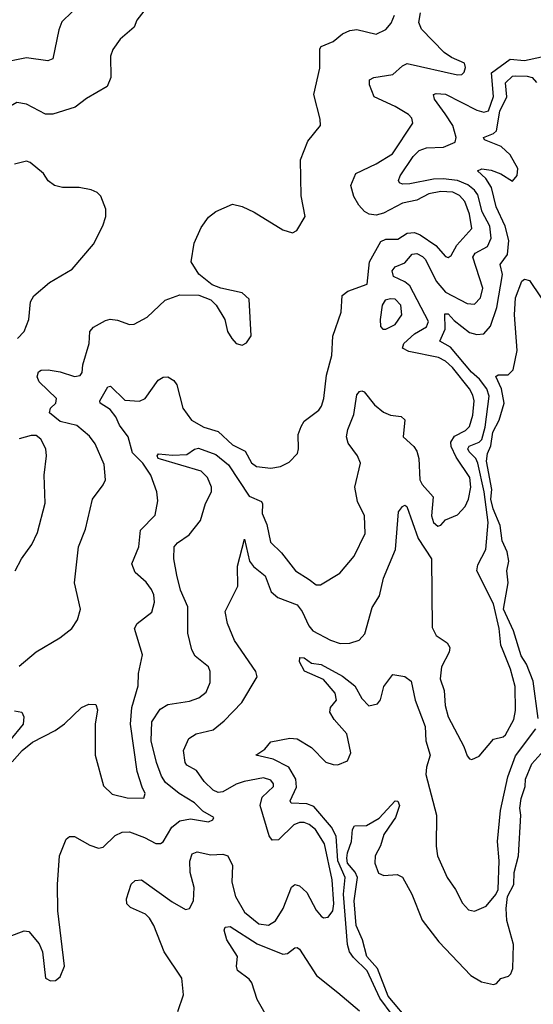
# Model space of a CAD drawing. Extents: x 1493970 to 1595317, y 729910 to 844791.
# Tile 116 of 256: x 1513997 to 1516141, y 789215 to 793327. Entities that reach past the tile are written whole.
import ezdxf

# ---------------------------------------------------------------- set-up
doc = ezdxf.new("R2010")
doc.units = 0

msp = doc.modelspace()

# ---------------------------------------------------------------- linework, layer by layer
at = {"layer": '0CON10XD'}
for points in [[(1514524.5, 793375.5), (1514486, 793325), (1514474, 793295), (1514416.7, 793245), (1514385, 793202.5), (1514376.1, 793173.9), (1514377.5, 793085), (1514361.7, 793048.3), (1514275, 792997.1), (1514228.3, 792961.7), (1514135, 792932.5), (1514105, 792931.9), (1514025, 792974.4), (1513985, 792981.4), (1513915, 792940), (1513815, 792940.5), (1513778.7, 792921.3), (1513735, 792884.6), (1513665, 792863.1), (1513630.4, 792845)], [(1514215, 793360), (1514172.6, 793317.4), (1514159.6, 793285), (1514135, 793164), (1514114.4, 793155.6), (1514025, 793166.8), (1513915, 793145.4)], [(1513995, 790626.7), (1514065, 790687.1), (1514164.5, 790745.5), (1514214.2, 790785), (1514238.6, 790821.4), (1514251.1, 790865), (1514225.7, 790975), (1514242.5, 791125), (1514270.7, 791199.3), (1514300, 791325), (1514345.8, 791385), (1514354.3, 791405), (1514349.3, 791469.3), (1514312.2, 791555), (1514288.2, 791588.2), (1514235, 791632.8), (1514165, 791648.4), (1514120.9, 791685), (1514125.3, 791704.7), (1514147.3, 791725), (1514150.4, 791745), (1514078.1, 791815), (1514069.4, 791835), (1514074.4, 791855.6), (1514086.9, 791863.1), (1514115, 791864.4), (1514165, 791856.2), (1514225, 791837.1), (1514249.1, 791840.9), (1514257.1, 791852.9), (1514260.4, 791885), (1514287.1, 791975), (1514290, 792025), (1514305, 792042.5), (1514355, 792070.8), (1514375, 792075.7), (1514405, 792072.5), (1514455, 792054), (1514475, 792056), (1514528.8, 792085), (1514604.3, 792155.7), (1514665, 792178), (1514745, 792176.7), (1514795, 792156.7), (1514816.7, 792135), (1514852.5, 792075), (1514863.8, 792025), (1514882.5, 791995), (1514900, 791975), (1514925, 791967.5), (1514943, 791977), (1514963, 792007), (1514955, 792160), (1514925, 792186.2), (1514835.8, 792205.8), (1514800, 792220), (1514745, 792263.8), (1514712.9, 792315), (1514725, 792393.3), (1514755, 792458.8), (1514785, 792502), (1514815, 792525.7), (1514885, 792555.8), (1514925, 792546.9), (1514975, 792523.1), (1515095, 792449.2), (1515135, 792436.7), (1515153.6, 792446.4), (1515188.8, 792505), (1515171.2, 792591.2), (1515168.8, 792741.2), (1515200, 792820), (1515252.5, 792885), (1515251.7, 792911.7), (1515224.2, 793015), (1515250.4, 793125), (1515250, 793205), (1515255.6, 793214.4), (1515305, 793235.7), (1515345, 793267.5), (1515375, 793281.9), (1515405, 793285.7), (1515485, 793266), (1515525, 793285.8), (1515547.8, 793312.2), (1515561.5, 793345)], [(1515391.9, 792588.1), (1515379.3, 792635), (1515399.5, 792685), (1515485, 792724.2), (1515553, 792767), (1515638.2, 792895), (1515634.6, 792915), (1515620.4, 792930.4), (1515565, 792964.8), (1515477.1, 793005), (1515456.9, 793055), (1515457.8, 793075), (1515475, 793085.4), (1515555, 793098.2), (1515595.6, 793134.4), (1515615, 793144.1), (1515825, 793097.1), (1515842.3, 793097.7), (1515852.9, 793107.1), (1515857.6, 793127.6), (1515854.2, 793145), (1515798.9, 793168.9), (1515769.3, 793189.3), (1515675, 793287.5), (1515662.5, 793315), (1515669.7, 793355)], [(1513952, 789498), (1514015, 789521.5), (1514035, 789518.9), (1514077.6, 789467.6), (1514092, 789435), (1514104, 789325), (1514125, 789313.5), (1514145.5, 789314.5), (1514165, 789330), (1514183.3, 789375), (1514155.7, 789605), (1514154.3, 789715), (1514162.5, 789835), (1514191.2, 789905), (1514205, 789916.2), (1514225, 789916), (1514289.1, 789879.1), (1514325, 789866.7), (1514345, 789871.1), (1514395, 789920.7), (1514425, 789934.7), (1514455, 789935.9), (1514518.1, 789911.9), (1514565, 789886.5), (1514585, 789886.9), (1514595.9, 789894.1), (1514631.8, 789955), (1514665, 789982), (1514709.5, 789989.5), (1514785, 789977.5), (1514803.3, 789985), (1514807.5, 789995), (1514761.7, 790021.7), (1514726.5, 790056.5), (1514662, 790095), (1514605, 790141.6), (1514588.4, 790168.4), (1514567.5, 790225), (1514546.2, 790315), (1514548.9, 790395), (1514582.6, 790447.4), (1514615, 790466.5), (1514705, 790480.8), (1514744.7, 790495.3), (1514775, 790519.2), (1514791.3, 790558.7), (1514791.9, 790605), (1514784.3, 790625), (1514729.5, 790669.5), (1514715.5, 790695), (1514698.2, 790765), (1514698.9, 790875), (1514667.6, 790945), (1514652.9, 791007.1), (1514640, 791075), (1514641.6, 791125), (1514655, 791142), (1514704.3, 791175.7), (1514751.8, 791235), (1514773.1, 791306.9), (1514796.9, 791355), (1514797.5, 791375), (1514781.3, 791415), (1514755, 791441.4), (1514585, 791491), (1514574.7, 791495), (1514570.4, 791505), (1514576.6, 791513.4), (1514635, 791508), (1514695, 791511.5), (1514726.3, 791533.7), (1514743.1, 791536.9), (1514815, 791510.9), (1514868.6, 791468.6), (1514955, 791336.7), (1515005.6, 791315), (1515010.4, 791305), (1515008.4, 791265), (1515028.9, 791218.9), (1515044.4, 791145), (1515090.2, 791100.2), (1515148, 791025), (1515205, 790989.2), (1515235, 790967.5), (1515252.7, 790967.3), (1515334, 791015), (1515393.6, 791086.4), (1515439.1, 791180.9), (1515435.7, 791255), (1515407.1, 791315), (1515395.6, 791375), (1515419.2, 791475), (1515407.1, 791505), (1515368.5, 791558.5), (1515361.8, 791585), (1515366.9, 791615), (1515392.1, 791677.9), (1515405, 791760), (1515415.7, 791774.3), (1515425, 791777.5), (1515435, 791772.5), (1515477.9, 791717.9), (1515515, 791687.2), (1515545, 791675.3), (1515589.2, 791669.2), (1515605, 791656.2), (1515597.5, 791585), (1515642.1, 791545), (1515655.3, 791525), (1515663.3, 791495), (1515668, 791405), (1515676.5, 791386.5), (1515722.5, 791335), (1515716.1, 791255), (1515725, 791227.5), (1515742.1, 791212.1), (1515755, 791215.8), (1515775, 791238.9), (1515825, 791259.2), (1515856, 791294), (1515871.2, 791325), (1515880, 791375), (1515875.7, 791415), (1515819.5, 791499.5), (1515798.6, 791545), (1515797, 791563), (1515812.8, 791587.2), (1515858.6, 791611.4), (1515875, 791627.7), (1515889, 791675), (1515893.8, 791735), (1515889.2, 791759.2), (1515875, 791785.9), (1515803.2, 791875), (1515775, 791901.2), (1515745, 791916.6), (1515621.1, 791941.1), (1515594.6, 791955), (1515601.2, 791975), (1515645, 792014.8), (1515695.4, 792044.6), (1515704.2, 792065.8), (1515626, 792215), (1515605, 792231.9), (1515557.1, 792255), (1515552.4, 792277.6), (1515564.7, 792295.3), (1515605, 792311.2), (1515635, 792347.2), (1515655, 792350.5), (1515678.4, 792338.4), (1515690.8, 792325), (1515735.6, 792235), (1515775, 792188.6), (1515865, 792141.9), (1515895, 792138.9), (1515921.2, 792165), (1515930.6, 792205), (1515888.6, 792335), (1515898.5, 792351.5), (1515949.8, 792380.2), (1515965.9, 792414.1), (1515959.5, 792465), (1515927.8, 792525), (1515909.5, 792595), (1515895.5, 792615.5), (1515867.8, 792637.8), (1515825, 792654.6), (1515765, 792662.6), (1515725, 792661.2), (1515625, 792641.2), (1515595, 792639.6), (1515581.9, 792645), (1515578.9, 792655), (1515585.5, 792675), (1515639, 792755), (1515665, 792780.8), (1515695, 792791), (1515766.2, 792795), (1515815.5, 792815), (1515818.9, 792835), (1515805.7, 792885), (1515773.4, 792933.4), (1515728.2, 792995), (1515723.8, 793015), (1515735, 793018.9), (1515775, 793015.8), (1515905, 792948.5), (1515935, 792940.3), (1515953.9, 792946.1), (1515974.5, 793005.5), (1515966.9, 793105), (1516045, 793161.4), (1516105, 793155.7), (1516175, 793171.9)], [(1514656.9, 789185), (1514680, 789255), (1514672.9, 789325), (1514600, 789435), (1514556.5, 789545), (1514538.1, 789575), (1514521.4, 789591.4), (1514459.1, 789619.1), (1514444, 789635), (1514442.5, 789655), (1514462.4, 789717.6), (1514478.3, 789731.7), (1514505, 789735.6), (1514633.1, 789643.1), (1514688.8, 789611.2), (1514705.6, 789615), (1514722.2, 789647.8), (1514725, 789702.5), (1514709, 789765), (1514706.9, 789813.1), (1514716.1, 789843.9), (1514738, 789852), (1514795, 789840), (1514845, 789842.5), (1514865.2, 789835.2), (1514885.3, 789795), (1514882.6, 789725), (1514898.1, 789665), (1514935, 789600), (1514995, 789551.3), (1515035, 789545.3), (1515065, 789563.6), (1515096.7, 789615), (1515131.2, 789705), (1515145, 789715.4), (1515165, 789710), (1515195, 789682.7), (1515235, 789608.1), (1515255, 789582.9), (1515265, 789576.9), (1515285, 789578.6), (1515304.2, 789605.8), (1515308.3, 789635), (1515301.5, 789735), (1515269.3, 789885), (1515231.2, 789945), (1515205, 789966.5), (1515183.9, 789973.9), (1515165, 789974.1), (1515141.1, 789965), (1515077.4, 789902.6), (1515051.2, 789901.2), (1515038.1, 789918.1), (1515000.4, 790045), (1515009.5, 790080.5), (1515056, 790125), (1515056.3, 790136.3), (1515045, 790151.8), (1515015, 790160.8), (1514933.9, 790146.1), (1514900.9, 790135), (1514845, 790102.5), (1514825, 790100.2), (1514805, 790110), (1514766.8, 790145), (1514735, 790191.1), (1514695, 790213.6), (1514687.1, 790225), (1514681.2, 790275), (1514703.1, 790325), (1514733.8, 790345), (1514805, 790361.9), (1514850.9, 790399.1), (1514924, 790476), (1514987.9, 790582.1), (1514981.9, 790605), (1514893.5, 790735), (1514864.4, 790805), (1514854.4, 790855), (1514908.1, 790961.9), (1514906.7, 791045), (1514935, 791157.5), (1514956.7, 791065), (1514972.8, 791042.8), (1515021.6, 791005), (1515047, 790937), (1515073.8, 790913.8), (1515155, 790882.7), (1515176.1, 790856.1), (1515204.3, 790795), (1515220.8, 790775), (1515295, 790735.4), (1515335, 790721.8), (1515375, 790723.1), (1515413.7, 790736.3), (1515437.8, 790762.2), (1515467.9, 790872.1), (1515498.6, 790921.4), (1515515.9, 790995), (1515566, 791114), (1515578.5, 791271.5), (1515595, 791294.2), (1515605, 791300), (1515613.5, 791293.5), (1515660.8, 791160.8), (1515716.2, 791075), (1515719.3, 790789.3), (1515735.7, 790755.7), (1515782, 790725), (1515793.1, 790705), (1515789.5, 790685), (1515758.2, 790625), (1515751.8, 790575), (1515769.1, 790525), (1515773.6, 790463.6), (1515786.2, 790415), (1515851.7, 790291.7), (1515865, 790252.5), (1515875, 790240), (1515885, 790237.5), (1515915, 790251.2), (1515975, 790322.2), (1516015, 790332.1), (1516025, 790340.4), (1516059.6, 790405), (1516067.4, 790442.6), (1516065, 790542.5), (1516045.7, 790615), (1516015, 790691.9), (1516006.1, 790715), (1515998.8, 790785), (1515975, 790887.1), (1515905.8, 791025), (1515909.3, 791050.7), (1515943.3, 791115), (1515953.3, 791226.7), (1515935.7, 791355), (1515910.1, 791475), (1515901.1, 791495), (1515872.9, 791522.9), (1515868.1, 791535), (1515873.8, 791546.2), (1515915, 791562.7), (1515925.7, 791574.3), (1515939.9, 791625), (1515957.4, 791755), (1515946.7, 791785), (1515915.9, 791825.9), (1515883.8, 791855), (1515795, 791959.6), (1515750.4, 791985), (1515773.7, 792035), (1515771.2, 792098.8), (1515785, 792098.5), (1515810.7, 792070.7), (1515875, 792020.9), (1515905, 792012.2), (1515934.7, 792015.3), (1515963, 792047), (1515989.3, 792125), (1516012.6, 792262.6), (1516002.5, 792305), (1516033.4, 792346.6), (1516038.9, 792405), (1516023.7, 792465), (1515986.3, 792545), (1515966.1, 792626.1), (1515943.2, 792663.2), (1515908.8, 792695), (1515926.7, 792703.3), (1515965, 792698.4), (1516005, 792682.5), (1516055, 792652.3), (1516074.4, 792675.6), (1516076.4, 792705), (1516045, 792763.1), (1516006.7, 792796.7), (1515938, 792825), (1515933.8, 792835), (1515975, 792851.4), (1515987.5, 792862.5), (1516000.9, 792945), (1516030.8, 793005), (1516025, 793062.5), (1516055, 793090.9), (1516067.1, 793092.9), (1516115, 793091.6), (1516136.7, 793085), (1516154.6, 793065)], [(1513987.5, 791995), (1514015, 792024.3), (1514035.3, 792075), (1514041.3, 792148.7), (1514055, 792173.1), (1514121.1, 792228.9), (1514216.2, 792285), (1514305, 792390), (1514343.9, 792466.1), (1514356.7, 792505), (1514356.7, 792535), (1514335, 792590), (1514320, 792605), (1514295, 792616.7), (1514245, 792626.2), (1514175, 792626.2), (1514142.5, 792635), (1514115, 792654), (1514096, 792685), (1514040.9, 792730.9), (1514024.4, 792735.6), (1513975, 792723.6)], [(1513965, 790227.5), (1514006.7, 790275), (1514050.3, 790309.7), (1514145, 790358.9), (1514184, 790386), (1514255, 790454.2), (1514285, 790468.8), (1514315, 790467.5), (1514321.2, 790445), (1514311.9, 790385), (1514311.9, 790255), (1514347.1, 790127.1), (1514383.2, 790093.2), (1514445, 790076.9), (1514515, 790076.7), (1514520, 790095), (1514508.3, 790121.7), (1514487.4, 790187.4), (1514459.3, 790385), (1514465.3, 790454.7), (1514490.6, 790545), (1514493, 790597), (1514509.4, 790675), (1514476.2, 790785), (1514486.7, 790805), (1514547.9, 790852.1), (1514559.2, 790895), (1514556.9, 790925), (1514547.4, 790947.4), (1514525, 790978), (1514478.6, 791018.6), (1514465.5, 791055), (1514494.4, 791125), (1514501.4, 791195), (1514562.2, 791257.8), (1514573, 791317), (1514569.1, 791355), (1514544.7, 791425), (1514511.1, 791475), (1514467.9, 791517.9), (1514449.8, 791585), (1514413.7, 791633.7), (1514398.1, 791668.1), (1514375, 791699.3), (1514332.9, 791725), (1514331.8, 791735), (1514365, 791794.2), (1514375.8, 791795.8), (1514435, 791738.2), (1514496.2, 791733.8), (1514520, 791745), (1514575, 791822), (1514595, 791834), (1514615.8, 791835.8), (1514639.7, 791819.7), (1514652.4, 791802.4), (1514678.2, 791705), (1514714.1, 791654.1), (1514765, 791625.3), (1514825, 791607.2), (1514885, 791550.9), (1514938.5, 791525), (1514965, 791476.7), (1514985, 791460.4), (1515045, 791453.5), (1515085, 791460.6), (1515121.3, 791478.7), (1515156, 791515), (1515161.4, 791535), (1515160, 791595), (1515171.7, 791628.3), (1515185, 791650), (1515245, 791696.7), (1515256.8, 791713.2), (1515267.1, 791745), (1515277.6, 791842.4), (1515300.4, 791925), (1515303.8, 792005), (1515338.9, 792105), (1515342.9, 792175), (1515367, 792193), (1515447.9, 792222.1), (1515457.5, 792315), (1515505, 792400.8), (1515525, 792410), (1515575, 792410.7), (1515615, 792435.6), (1515645, 792438.5), (1515668.8, 792428.8), (1515734.1, 792384.1), (1515775, 792338.5), (1515785, 792334.4), (1515798.3, 792341.7), (1515821.6, 792385), (1515884.8, 792455.2), (1515874.8, 792515), (1515855, 792567.5), (1515833.3, 792593.3), (1515805, 792606), (1515755, 792609.2), (1515705, 792599.4), (1515655, 792573.1), (1515595, 792560.5), (1515515, 792518.8), (1515485, 792510.8), (1515455.2, 792515.2), (1515436.2, 792526.2), (1515412.4, 792552.4), (1515391.9, 792588.1)], [(1516161.8, 790408.2), (1516140, 790565), (1516112.6, 790635), (1516090, 790670), (1516057.8, 790775), (1516017.1, 790865), (1516036.6, 790975), (1516030.8, 791025), (1516038.7, 791065), (1516031.5, 791105), (1516010.9, 791150.9), (1516003.4, 791215), (1515974, 791284), (1515963.7, 791325), (1515967.6, 791365), (1515946.3, 791483.7), (1515949.7, 791515), (1515963.3, 791546.7), (1515972.1, 791605), (1515998.4, 791655), (1516020, 791725), (1516008.9, 791785), (1515985, 791837.5), (1515995, 791844.3), (1516036.6, 791843.4), (1516057.1, 791865), (1516073.1, 791945), (1516062.9, 792095), (1516067.5, 792165), (1516093.3, 792235), (1516105, 792243.3), (1516125, 792237.5), (1516214, 792105)], [(1515525, 792034.3), (1515565, 792053.3), (1515592.2, 792095), (1515587.7, 792135), (1515565, 792159.1), (1515545, 792161.5), (1515523.3, 792155), (1515510, 792135), (1515501.1, 792075), (1515502.9, 792045), (1515512.5, 792035), (1515525, 792034.3)], [(1513977.8, 791025), (1514004.6, 791075), (1514047.3, 791135), (1514071.1, 791185), (1514102.8, 791307.2), (1514098.8, 791425), (1514108.2, 791505), (1514106.2, 791535), (1514085, 791575.6), (1514065, 791590), (1514045, 791590.8), (1513995, 791576)], [(1515151.8, 790121.8), (1515150.2, 790155), (1515120.7, 790205), (1515055, 790239.3), (1514982.5, 790255), (1515019.9, 790280.1), (1515045, 790311.4), (1515125, 790326.8), (1515155, 790323.3), (1515215, 790287.5), (1515275, 790226.5), (1515305, 790216.2), (1515325, 790215.5), (1515365, 790232.5), (1515379.1, 790265), (1515363.2, 790345), (1515309.2, 790405), (1515291.1, 790435), (1515294, 790455), (1515318.9, 790485), (1515314.4, 790515), (1515265, 790571.2), (1515186.4, 790606.4), (1515164.6, 790645), (1515166, 790664), (1515185, 790661.5), (1515215, 790640), (1515255, 790633.5), (1515345, 790585.3), (1515395.3, 790545), (1515425, 790492.5), (1515455, 790461.4), (1515490.3, 790469.7), (1515503.1, 790486.9), (1515517.4, 790542.6), (1515555, 790592), (1515604.1, 790584.1), (1515631.2, 790565), (1515647.3, 790485), (1515689.1, 790375), (1515692.5, 790315), (1515710.7, 790255), (1515694.8, 790205.2), (1515692.3, 790175), (1515737.1, 790005), (1515735.7, 789875.7), (1515740.8, 789835), (1515782.1, 789745), (1515816.7, 789695), (1515845, 789638), (1515870.3, 789610.3), (1515895, 789604), (1515945, 789624.4), (1515985, 789673.5), (1515993.8, 789695), (1515998.6, 789815), (1515991.1, 789895), (1516003.8, 790025), (1516034.8, 790165.2), (1516066.8, 790253.2), (1516151.8, 790365)], [(1513975, 790440.4), (1514005.4, 790435.4), (1514014.4, 790415), (1514011.5, 790385), (1513954.4, 790315)], [(1515631.8, 789135), (1515535, 789248.6), (1515490.8, 789365), (1515445.6, 789415), (1515428.3, 789485), (1515401.6, 789545), (1515392.8, 789647.2), (1515406.4, 789745), (1515397, 789767), (1515365.5, 789805), (1515362.6, 789825), (1515365, 789848.1), (1515382.6, 789895), (1515386.2, 789945), (1515395, 789961.1), (1515445, 789962.5), (1515497.4, 789992.6), (1515565, 790064.4), (1515575, 790064.2), (1515583.1, 790045), (1515565.2, 789994.8), (1515552.9, 789977.1), (1515516.7, 789925), (1515502.5, 789877.5), (1515480.6, 789835), (1515479.4, 789805), (1515495, 789763.3), (1515517, 789753), (1515573, 789757), (1515595, 789746.7), (1515634.2, 789675), (1515676.8, 789566.8), (1515746.1, 789476.1), (1515880.6, 789335), (1515925, 789309.5), (1515975, 789298.1), (1515987.5, 789302.5), (1516005, 789322.5), (1516037, 789333), (1516047.3, 789342.7), (1516055.3, 789364.7), (1516058.1, 789465), (1516030.2, 789565), (1516028.2, 789615), (1516034, 789666), (1516060.1, 789715), (1516061.2, 789765), (1516079.8, 789835), (1516088.5, 790005), (1516085.2, 790034.8), (1516090, 790075), (1516107.6, 790125), (1516108.4, 790155), (1516135, 790219.6), (1516223.1, 790316.9)], [(1515551.8, 789171.8), (1515500.4, 789240.4), (1515447.2, 789355), (1515390.1, 789410.1), (1515373.8, 789435), (1515365.5, 789465), (1515348.6, 789675), (1515356.1, 789745), (1515325.4, 789815), (1515317.8, 789917.8), (1515299.1, 789955), (1515225, 790041.4), (1515195, 790051.7), (1515130.8, 790055), (1515126.5, 790065), (1515151.8, 790121.8)], [(1515045.8, 789135), (1514988, 789235), (1514965.4, 789305.4), (1514955, 789320), (1514906.4, 789356.4), (1514902.2, 789375), (1514906.5, 789415), (1514860.8, 789485), (1514850, 789525), (1514855, 789538), (1514875, 789540), (1514988.4, 789468.4), (1515095, 789425.3), (1515115, 789427.7), (1515145, 789451.4), (1515155, 789451.9), (1515165.6, 789445), (1515235.5, 789335), (1515324.4, 789264.4), (1515415, 789188.6)]]:
    msp.add_lwpolyline(points, dxfattribs=at)

doc.saveas('drawing.dxf')
